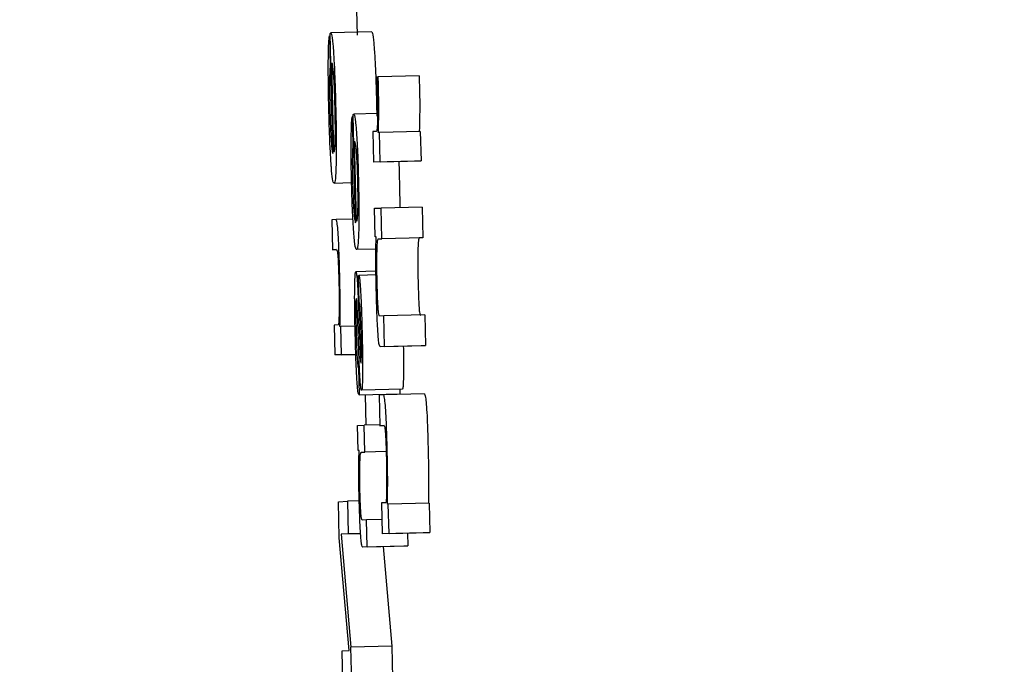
# Model space of a CAD drawing. Header units: inches. Extents: x 170 to 312, y 215 to 248.
# Tile 188 of 256: x 210.1537 to 210.1773, y 243.4549 to 243.4704. Entities that reach past the tile are written whole.
import ezdxf

# ---------------------------------------------------------------- set-up
doc = ezdxf.new("R2010")
doc.units = ezdxf.units.IN
doc.header["$LTSCALE"] = 0.25
doc.header["$MEASUREMENT"] = 0
doc.layers.add('ANNOTATIONS', color=1, linetype='Continuous')
doc.layers.add('MOTOR RH', color=7, linetype='Continuous')
doc.styles.add('ARIAL', font='arial.ttf', dxfattribs={"height": 0.09375})
doc.dimstyles.new('STANDARD$0', dxfattribs={"dimtxt": 0.09375, "dimasz": 0.09375, "dimexe": 0.03125, "dimexo": 0.046875, "dimgap": 0.09, "dimtad": 0, "dimtih": 1, "dimtoh": 1, "dimdec": 4, "dimzin": 0, "dimdsep": 46, "dimtxsty": 'ARIAL', "dimcen": 0.09, "dimadec": 0, "dimazin": 0, "dimtfac": 1, "dimtdec": 4, "dimtofl": 0, "dimtmove": 0, "dimatfit": 1, "dimfxl": 1, "dimtolj": 1, "dimtzin": 0, "dimarcsym": 0})

# ---------------------------------------------------------------- blocks, each defined once
blk = doc.blocks.new('*D31')
at = {"layer": 'ANNOTATIONS', "color": 0, "lineweight": -2, "transparency": 16777216}
for p, q in [((209.952995, 244.125047), (211.798957, 244.125047)), ((211.767707, 244.031297), (211.767707, 242.331666)), ((211.767707, 240.197174), (211.767707, 241.896805)), ((211.037182, 240.103424), (211.798957, 240.103424))]:
    blk.add_line(p, q, dxfattribs=at)
at = {"layer": 'ANNOTATIONS', "color": 0, "transparency": 16777216}
for points in [[(211.752082, 244.031297), (211.783332, 244.031297), (211.767707, 244.125047)], [(211.752082, 240.197174), (211.783332, 240.197174), (211.767707, 240.103424)]]:
    blk.add_solid(points, dxfattribs=at)
at = {"layer": 'defpoints', "color": 0, "transparency": 16777216}
for p in [(209.90612, 244.125047), (210.990307, 240.103424), (211.767707, 240.103424)]:
    blk.add_point(p, dxfattribs=at)
at = {"layer": 'ANNOTATIONS', "color": 0, "transparency": 16777216, "insert": (211.767707, 242.114236), "char_height": 0.09375, "attachment_point": 5, "style": 'ARIAL'}
blk.add_mtext('\\A1;OPENING\\PHEIGHT', dxfattribs=at)
blk = doc.blocks.new('*D32')
at = {"layer": 'ANNOTATIONS', "color": 0, "lineweight": -2, "transparency": 16777216}
for p, q in [((209.952995, 244.96103), (212.453946, 244.96103)), ((212.422696, 244.86728), (212.422696, 242.749657)), ((212.422696, 240.197174), (212.422696, 242.314797)), ((211.957527, 240.103424), (212.453946, 240.103424))]:
    blk.add_line(p, q, dxfattribs=at)
at = {"layer": 'ANNOTATIONS', "color": 0, "transparency": 16777216}
for points in [[(212.407071, 244.86728), (212.438321, 244.86728), (212.422696, 244.96103)], [(212.407071, 240.197174), (212.438321, 240.197174), (212.422696, 240.103424)]]:
    blk.add_solid(points, dxfattribs=at)
at = {"layer": 'defpoints', "color": 0, "transparency": 16777216}
for p in [(209.90612, 244.96103), (211.910652, 240.103424), (212.422696, 240.103424)]:
    blk.add_point(p, dxfattribs=at)
at = {"layer": 'ANNOTATIONS', "color": 0, "transparency": 16777216, "insert": (212.422696, 242.532227), "char_height": 0.09375, "attachment_point": 5, "style": 'ARIAL'}
blk.add_mtext('\\A1;TOTAL\\PHEIGHT', dxfattribs=at)

msp = doc.modelspace()

# ---------------------------------------------------------------- linework, layer by layer
at = {"layer": 'MOTOR RH'}
for p, q in [((210.161761, 243.470944), (210.161783, 243.469999)), ((210.162135, 243.470076), (210.161152, 243.470052)), ((210.161136, 243.469984), (210.161118, 243.469983)), ((210.161118, 243.469983), (210.161135, 243.469265)), ((210.161204, 243.467156), (210.161135, 243.470036)), ((210.161153, 243.469265), (210.161135, 243.469265)), ((210.161227, 243.467187), (210.161176, 243.469334)), ((210.162291, 243.468994), (210.162262, 243.468993)), ((210.163275, 243.469018), (210.162291, 243.468994)), ((210.162253, 243.468328), (210.162258, 243.468051)), ((210.161687, 243.468038), (210.161669, 243.468037)), ((210.161669, 243.468037), (210.161684, 243.467391)), ((210.161748, 243.465493), (210.161686, 243.468085)), ((210.162276, 243.468113), (210.161703, 243.468099)), ((210.162243, 243.467687), (210.162159, 243.467683)), ((210.162159, 243.467683), (210.162176, 243.466947)), ((210.16232, 243.46766), (210.162294, 243.467658)), ((210.163303, 243.467683), (210.16232, 243.46766)), ((210.162337, 243.466955), (210.16232, 243.46766)), ((210.163303, 243.467683), (210.16332, 243.466978)), ((210.161702, 243.467391), (210.161684, 243.467391)), ((210.161771, 243.465521), (210.161725, 243.467453)), ((210.16316, 243.46697), (210.162176, 243.466947)), ((210.162337, 243.466955), (210.162176, 243.466947)), ((210.162337, 243.466955), (210.16332, 243.466978)), ((210.16332, 243.466978), (210.16316, 243.46697)), ((210.161652, 243.466448), (210.161231, 243.466438)), ((210.162203, 243.465839), (210.162363, 243.465846)), ((210.162219, 243.465156), (210.162203, 243.465839)), ((210.163347, 243.46587), (210.162363, 243.465846)), ((210.162381, 243.46511), (210.162363, 243.465846)), ((210.163347, 243.46587), (210.163364, 243.465134)), ((210.161684, 243.465577), (210.161278, 243.465568)), ((210.161278, 243.465568), (210.161174, 243.465563)), ((210.161174, 243.465563), (210.161191, 243.464844)), ((210.162244, 243.465157), (210.162219, 243.465156)), ((210.162299, 243.465106), (210.162381, 243.46511)), ((210.163364, 243.465134), (210.162381, 243.46511)), ((210.163364, 243.465134), (210.163282, 243.46513)), ((210.161191, 243.464844), (210.161292, 243.464849)), ((210.161293, 243.464847), (210.161191, 243.464844)), ((210.162236, 243.464858), (210.161773, 243.464847)), ((210.162238, 243.464328), (210.161755, 243.464317)), ((210.161821, 243.464229), (210.161827, 243.464229)), ((210.161837, 243.463582), (210.161821, 243.464229)), ((210.162239, 243.464239), (210.161827, 243.464229)), ((210.162426, 243.463254), (210.162323, 243.463249)), ((210.163409, 243.463278), (210.162426, 243.463254)), ((210.162443, 243.462518), (210.162426, 243.463254)), ((210.163409, 243.463278), (210.163427, 243.462541)), ((210.161333, 243.463038), (210.161235, 243.463034)), ((210.161235, 243.463034), (210.161252, 243.462316)), ((210.161392, 243.463004), (210.161373, 243.463003)), ((210.161736, 243.463012), (210.161392, 243.463004)), ((210.161408, 243.462323), (210.161392, 243.463004)), ((210.161825, 243.462416), (210.161801, 243.463119)), ((210.161827, 243.463188), (210.161844, 243.46271)), ((210.163323, 243.462537), (210.162339, 243.462513)), ((210.162443, 243.462518), (210.162339, 243.462513)), ((210.162443, 243.462518), (210.163427, 243.462541)), ((210.163427, 243.462541), (210.163323, 243.462537)), ((210.161754, 243.462328), (210.161252, 243.462316)), ((210.161408, 243.462323), (210.161252, 243.462316)), ((210.161408, 243.462323), (210.161754, 243.462331)), ((210.161873, 243.462131), (210.161877, 243.462118)), ((210.161814, 243.462004), (210.16183, 243.461358)), ((210.16183, 243.461358), (210.162813, 243.461381)), ((210.162873, 243.461495), (210.16189, 243.461471)), ((210.161981, 243.461361), (210.161998, 243.460629)), ((210.162418, 243.461357), (210.162311, 243.461353)), ((210.162311, 243.461353), (210.162328, 243.460616)), ((210.163401, 243.461381), (210.162418, 243.461357)), ((210.16281, 243.461493), (210.162813, 243.461381)), ((210.161796, 243.460621), (210.161953, 243.460628)), ((210.161811, 243.460022), (210.161796, 243.460621)), ((210.162328, 243.460637), (210.161953, 243.460628)), ((210.161969, 243.459982), (210.161953, 243.460628)), ((210.162328, 243.460616), (210.162432, 243.460621)), ((210.162433, 243.460619), (210.162328, 243.460616)), ((210.161835, 243.460023), (210.161811, 243.460022)), ((210.161888, 243.459978), (210.161969, 243.459982)), ((210.162483, 243.459994), (210.161969, 243.459982)), ((210.161336, 243.458792), (210.161551, 243.458802)), ((210.161357, 243.457928), (210.161336, 243.458792)), ((210.161836, 243.458809), (210.161551, 243.458802)), ((210.161551, 243.458802), (210.16157, 243.45802)), ((210.162474, 243.458765), (210.162373, 243.458761)), ((210.162373, 243.458761), (210.16239, 243.458024)), ((210.162534, 243.45873), (210.162515, 243.458729)), ((210.163517, 243.458753), (210.162534, 243.45873)), ((210.162551, 243.458032), (210.162534, 243.45873)), ((210.163517, 243.458753), (210.163534, 243.458055)), ((210.162008, 243.458353), (210.161907, 243.458348)), ((210.162382, 243.458362), (210.162008, 243.458353)), ((210.162023, 243.457706), (210.162008, 243.458353)), ((210.161868, 243.458023), (210.161401, 243.458012)), ((210.16157, 243.45802), (210.161401, 243.458012)), ((210.161401, 243.458012), (210.161635, 243.455301)), ((210.161868, 243.458027), (210.16157, 243.45802)), ((210.163374, 243.458048), (210.16239, 243.458024)), ((210.162551, 243.458032), (210.16239, 243.458024)), ((210.162551, 243.458032), (210.163534, 243.458055)), ((210.162999, 243.458039), (210.163006, 243.45773)), ((210.163534, 243.458055), (210.163374, 243.458048)), ((210.161593, 243.455216), (210.161357, 243.457928)), ((210.162905, 243.457725), (210.161922, 243.457702)), ((210.162023, 243.457706), (210.161922, 243.457702)), ((210.162023, 243.457706), (210.163006, 243.45773)), ((210.162412, 243.457713), (210.162618, 243.455324)), ((210.163006, 243.45773), (210.162905, 243.457725)), ((210.161422, 243.455208), (210.161593, 243.455216)), ((210.161441, 243.454426), (210.161422, 243.455208)), ((210.162618, 243.455324), (210.161635, 243.455301)), ((210.161656, 243.454436), (210.161635, 243.455301)), ((210.162618, 243.455324), (210.162637, 243.454552))]:
    msp.add_line(p, q, dxfattribs=at)
for points, knots in [([(210.162135, 243.470076), (210.162141, 243.470069), (210.162156, 243.470052), (210.162179, 243.469889), (210.162195, 243.469674), (210.162201, 243.469602)], [0, 0, 0, 0, 0.301457, 0.7674367, 1, 1, 1, 1]), ([(210.161093, 243.469376), (210.161094, 243.469473), (210.161097, 243.469705), (210.161106, 243.469899), (210.161115, 243.469962), (210.161118, 243.469983)], [0, 0, 0, 0, 0.325081, 0.780277, 1, 1, 1, 1]), ([(210.161135, 243.470036), (210.161138, 243.47004), (210.161143, 243.470047), (210.161149, 243.47005), (210.161152, 243.470052)], [0, 0, 0, 0, 0.499984, 1, 1, 1, 1]), ([(210.161152, 243.470052), (210.161158, 243.470045), (210.161173, 243.470029), (210.161196, 243.469865), (210.161212, 243.46965), (210.161218, 243.469579)], [0, 0, 0, 0, 0.3014937, 0.7676036, 1, 1, 1, 1]), ([(210.162201, 243.469602), (210.162209, 243.469475), (210.162224, 243.469222), (210.162242, 243.468758), (210.162249, 243.468456), (210.162253, 243.468328)], [0, 0, 0, 0, 0.365646, 0.731293, 1, 1, 1, 1]), ([(210.161105, 243.46823), (210.161102, 243.468364), (210.161095, 243.468691), (210.161092, 243.469087), (210.161093, 243.46931), (210.161093, 243.469376)], [0, 0, 0, 0, 0.3266874, 0.7983862, 1, 1, 1, 1]), ([(210.161218, 243.469579), (210.161225, 243.469452), (210.161241, 243.469198), (210.161258, 243.468734), (210.161266, 243.468432), (210.161269, 243.468305)], [0, 0, 0, 0, 0.365646, 0.73161, 1, 1, 1, 1]), ([(210.161135, 243.469265), (210.161133, 243.46922), (210.161127, 243.46913), (210.161124, 243.468998), (210.161122, 243.468932)], [0, 0, 0, 0, 0.495675, 1, 1, 1, 1]), ([(210.161176, 243.469334), (210.161184, 243.4693), (210.161197, 243.469247), (210.161216, 243.469032), (210.16123, 243.46878), (210.16124, 243.468515), (210.161244, 243.468352), (210.161246, 243.468285)], [0, 0, 0, 0, 0.3363816, 0.5262047, 0.7178095, 0.8828922, 1, 1, 1, 1]), ([(210.161122, 243.468932), (210.161122, 243.468892), (210.161121, 243.468797), (210.161122, 243.468685), (210.161123, 243.468621)], [0, 0, 0, 0, 0.424949, 1, 1, 1, 1]), ([(210.162262, 243.468993), (210.162263, 243.468967), (210.162264, 243.468915), (210.162266, 243.46883), (210.162268, 243.468772), (210.162268, 243.46874)], [0, 0, 0, 0, 0.308364, 0.618217, 1, 1, 1, 1]), ([(210.162299, 243.468722), (210.162298, 243.468767), (210.162296, 243.468859), (210.162293, 243.468949), (210.162291, 243.468994)], [0, 0, 0, 0, 0.497152, 1, 1, 1, 1]), ([(210.163275, 243.469018), (210.163276, 243.468973), (210.163279, 243.468883), (210.163281, 243.468791), (210.163283, 243.468745)], [0, 0, 0, 0, 0.497698, 1, 1, 1, 1]), ([(210.162268, 243.46874), (210.162271, 243.468611), (210.162276, 243.468379), (210.162277, 243.468079), (210.162274, 243.46795), (210.162273, 243.467888)], [0, 0, 0, 0, 0.390635, 0.706108, 1, 1, 1, 1]), ([(210.162294, 243.467658), (210.162298, 243.467772), (210.162305, 243.467949), (210.162306, 243.46831), (210.162303, 243.468563), (210.1623, 243.468701), (210.162299, 243.468722)], [0, 0, 0, 0, 0.4474086, 0.7000512, 0.9548561, 1, 1, 1, 1]), ([(210.163283, 243.468745), (210.163285, 243.468642), (210.163289, 243.468436), (210.163289, 243.468107), (210.163284, 243.467862), (210.163279, 243.467728), (210.163277, 243.467682)], [0, 0, 0, 0, 0.2225544, 0.4443163, 0.8082076, 1, 1, 1, 1]), ([(210.161123, 243.468621), (210.161123, 243.468587), (210.161124, 243.46852), (210.161126, 243.468394), (210.161128, 243.4683), (210.161129, 243.468242)], [0, 0, 0, 0, 0.273905, 0.548021, 1, 1, 1, 1]), ([(210.161159, 243.46692), (210.161151, 243.467047), (210.161135, 243.467301), (210.161117, 243.467777), (210.161109, 243.468091), (210.161105, 243.46823)], [0, 0, 0, 0, 0.358539, 0.716998, 1, 1, 1, 1]), ([(210.161129, 243.468242), (210.161131, 243.46817), (210.161136, 243.467992), (210.161142, 243.467827), (210.161146, 243.467729)], [0, 0, 0, 0, 0.406432, 1, 1, 1, 1]), ([(210.161246, 243.468285), (210.161249, 243.468154), (210.161254, 243.467893), (210.161254, 243.467679), (210.161253, 243.467574)], [0, 0, 0, 0, 0.5050239, 1, 1, 1, 1]), ([(210.161269, 243.468305), (210.161274, 243.468095), (210.161283, 243.467673), (210.161283, 243.467221), (210.16128, 243.467016), (210.161279, 243.46696)], [0, 0, 0, 0, 0.417727, 0.838419, 1, 1, 1, 1]), ([(210.161642, 243.467491), (210.161644, 243.467583), (210.161647, 243.467807), (210.161658, 243.467969), (210.161666, 243.468023), (210.161669, 243.468037)], [0, 0, 0, 0, 0.3362023, 0.8199208, 1, 1, 1, 1]), ([(210.161686, 243.468085), (210.161689, 243.468088), (210.161694, 243.468095), (210.1617, 243.468098), (210.161703, 243.468099)], [0, 0, 0, 0, 0.5000014, 1, 1, 1, 1]), ([(210.161703, 243.468099), (210.161709, 243.468094), (210.161725, 243.468078), (210.161748, 243.467925), (210.161763, 243.467726), (210.161767, 243.467674)], [0, 0, 0, 0, 0.305625, 0.818281, 1, 1, 1, 1]), ([(210.161146, 243.467729), (210.161149, 243.46767), (210.161156, 243.46752), (210.161164, 243.467416), (210.161169, 243.467352)], [0, 0, 0, 0, 0.396496, 1, 1, 1, 1]), ([(210.162273, 243.467888), (210.162271, 243.467841), (210.162263, 243.467697), (210.162251, 243.467691), (210.162243, 243.467687)], [0, 0, 0, 0, 0.324441, 1, 1, 1, 1]), ([(210.161253, 243.467574), (210.161252, 243.467508), (210.161248, 243.467332), (210.161238, 243.467239), (210.16123, 243.467198), (210.161227, 243.467187)], [0, 0, 0, 0, 0.298257, 0.802726, 1, 1, 1, 1]), ([(210.161652, 243.466459), (210.161649, 243.466579), (210.161643, 243.466861), (210.16164, 243.46722), (210.161642, 243.467419), (210.161642, 243.467491)], [0, 0, 0, 0, 0.319614, 0.752422, 1, 1, 1, 1]), ([(210.161767, 243.467674), (210.161775, 243.467565), (210.161789, 243.467347), (210.161806, 243.466928), (210.161813, 243.466648), (210.161816, 243.466527)], [0, 0, 0, 0, 0.361652, 0.724722, 1, 1, 1, 1]), ([(210.161169, 243.467352), (210.161174, 243.467308), (210.161186, 243.467197), (210.161197, 243.467171), (210.161204, 243.467156)], [0, 0, 0, 0, 0.396656, 1, 1, 1, 1]), ([(210.161684, 243.467391), (210.161681, 243.467351), (210.161676, 243.46727), (210.161672, 243.467151), (210.16167, 243.467091)], [0, 0, 0, 0, 0.496225, 1, 1, 1, 1]), ([(210.161725, 243.467453), (210.161736, 243.467412), (210.161751, 243.467356), (210.161771, 243.467095), (210.161782, 243.466865), (210.161789, 243.466658), (210.161792, 243.466542), (210.161792, 243.466509)], [0, 0, 0, 0, 0.4513252, 0.6192426, 0.7883937, 0.9402902, 1, 1, 1, 1]), ([(210.16167, 243.467091), (210.16167, 243.46705), (210.161669, 243.466966), (210.16167, 243.466863), (210.16167, 243.466811)], [0, 0, 0, 0, 0.48992, 1, 1, 1, 1]), ([(210.161231, 243.466438), (210.161219, 243.466455), (210.161199, 243.466484), (210.161173, 243.466724), (210.161161, 243.466889), (210.161159, 243.46692)], [0, 0, 0, 0, 0.524455, 0.909823, 1, 1, 1, 1]), ([(210.161279, 243.46696), (210.161277, 243.466864), (210.161271, 243.466626), (210.161253, 243.466463), (210.161238, 243.466446), (210.161231, 243.466438)], [0, 0, 0, 0, 0.276497, 0.692174, 1, 1, 1, 1]), ([(210.16167, 243.466811), (210.16167, 243.466781), (210.161671, 243.466722), (210.161673, 243.466608), (210.161675, 243.466523), (210.161676, 243.46647)], [0, 0, 0, 0, 0.273145, 0.544563, 1, 1, 1, 1]), ([(210.162787, 243.466962), (210.162788, 243.466945), (210.162793, 243.466817), (210.162797, 243.466674), (210.162799, 243.466551)], [0, 0, 0, 0, 0.133057, 1, 1, 1, 1]), ([(210.161816, 243.466527), (210.16182, 243.466353), (210.161827, 243.466002), (210.161828, 243.465586), (210.161824, 243.465392), (210.161823, 243.465317)], [0, 0, 0, 0, 0.37758, 0.756772, 1, 1, 1, 1]), ([(210.162799, 243.466551), (210.162803, 243.466372), (210.162809, 243.466123), (210.162809, 243.465915), (210.162809, 243.465857)], [0, 0, 0, 0, 0.718927, 1, 1, 1, 1]), ([(210.161702, 243.465281), (210.161695, 243.46539), (210.16168, 243.465607), (210.161663, 243.466038), (210.161655, 243.466329), (210.161652, 243.466459)], [0, 0, 0, 0, 0.3551464, 0.711492, 1, 1, 1, 1]), ([(210.161676, 243.46647), (210.161678, 243.466403), (210.161682, 243.466241), (210.161688, 243.466094), (210.161691, 243.466008)], [0, 0, 0, 0, 0.415649, 1, 1, 1, 1]), ([(210.161792, 243.466509), (210.161795, 243.466402), (210.161799, 243.466186), (210.1618, 243.465976), (210.161798, 243.465883), (210.161798, 243.465869)], [0, 0, 0, 0, 0.457278, 0.918633, 1, 1, 1, 1]), ([(210.161691, 243.466008), (210.161694, 243.46595), (210.161701, 243.465814), (210.161709, 243.465722), (210.161713, 243.46567)], [0, 0, 0, 0, 0.423583, 1, 1, 1, 1]), ([(210.161798, 243.465869), (210.161797, 243.465816), (210.161793, 243.465658), (210.161782, 243.465571), (210.161774, 243.465533), (210.161771, 243.465521)], [0, 0, 0, 0, 0.261186, 0.769915, 1, 1, 1, 1]), ([(210.161713, 243.46567), (210.161718, 243.465629), (210.16173, 243.465528), (210.161741, 243.465506), (210.161748, 243.465493)], [0, 0, 0, 0, 0.40088, 1, 1, 1, 1]), ([(210.161366, 243.464265), (210.161362, 243.464429), (210.161355, 243.464712), (210.161339, 243.465084), (210.161322, 243.465351), (210.161301, 243.46554), (210.161287, 243.465557), (210.161278, 243.465568)], [0, 0, 0, 0, 0.2190927, 0.3779747, 0.537624, 0.7204572, 1, 1, 1, 1]), ([(210.161773, 243.464847), (210.161766, 243.464853), (210.161747, 243.46487), (210.161722, 243.465027), (210.161706, 243.465236), (210.161702, 243.465281)], [0, 0, 0, 0, 0.338026, 0.857297, 1, 1, 1, 1]), ([(210.161823, 243.465317), (210.16182, 243.465232), (210.161813, 243.465006), (210.161795, 243.464868), (210.161779, 243.464853), (210.161773, 243.464847)], [0, 0, 0, 0, 0.266225, 0.712062, 1, 1, 1, 1]), ([(210.162245, 243.463875), (210.162241, 243.464079), (210.162234, 243.464423), (210.162234, 243.46484), (210.162239, 243.465048), (210.162243, 243.465135), (210.162244, 243.465157)], [0, 0, 0, 0, 0.386141, 0.648648, 0.910631, 1, 1, 1, 1]), ([(210.162276, 243.465059), (210.16228, 243.465074), (210.162287, 243.465104), (210.162295, 243.465106), (210.162299, 243.465106)], [0, 0, 0, 0, 0.496889, 1, 1, 1, 1]), ([(210.163282, 243.46513), (210.163278, 243.465129), (210.16327, 243.465127), (210.163263, 243.465098), (210.16326, 243.465083)], [0, 0, 0, 0, 0.498234, 1, 1, 1, 1]), ([(210.162267, 243.46403), (210.162264, 243.464138), (210.16226, 243.464355), (210.162259, 243.464652), (210.162263, 243.464794), (210.162264, 243.464866)], [0, 0, 0, 0, 0.327345, 0.655339, 1, 1, 1, 1]), ([(210.162264, 243.464866), (210.162266, 243.464904), (210.162269, 243.464992), (210.162274, 243.465035), (210.162276, 243.465059)], [0, 0, 0, 0, 0.4337311, 1, 1, 1, 1]), ([(210.163247, 243.46489), (210.163245, 243.464788), (210.163242, 243.464618), (210.163244, 243.464302), (210.163248, 243.464126), (210.16325, 243.464054)], [0, 0, 0, 0, 0.465157, 0.781136, 1, 1, 1, 1]), ([(210.16326, 243.465083), (210.163257, 243.465065), (210.163252, 243.465025), (210.163249, 243.464939), (210.163247, 243.46489)], [0, 0, 0, 0, 0.434179, 1, 1, 1, 1]), ([(210.161292, 243.464849), (210.161298, 243.464842), (210.161307, 243.464832), (210.161321, 243.464713), (210.161331, 243.464552), (210.16134, 243.464331), (210.161344, 243.464174), (210.161347, 243.464084)], [0, 0, 0, 0, 0.3080054, 0.4810743, 0.655956, 0.8048282, 1, 1, 1, 1]), ([(210.161377, 243.463637), (210.161376, 243.463719), (210.161374, 243.46392), (210.161369, 243.464136), (210.161366, 243.464265)], [0, 0, 0, 0, 0.405587, 1, 1, 1, 1]), ([(210.161727, 243.463925), (210.161729, 243.464019), (210.161733, 243.464209), (210.161745, 243.464307), (210.161752, 243.464315), (210.161755, 243.464317)], [0, 0, 0, 0, 0.413962, 0.829398, 1, 1, 1, 1]), ([(210.161755, 243.464317), (210.161757, 243.464315), (210.161762, 243.464312), (210.161767, 243.464285), (210.16177, 243.46427)], [0, 0, 0, 0, 0.4382391, 1, 1, 1, 1]), ([(210.16177, 243.46427), (210.161774, 243.464237), (210.161782, 243.46418), (210.161791, 243.464052), (210.161795, 243.463978), (210.161796, 243.463964)], [0, 0, 0, 0, 0.525855, 0.914886, 1, 1, 1, 1]), ([(210.161827, 243.464229), (210.161832, 243.464212), (210.161843, 243.464177), (210.161858, 243.464004), (210.161866, 243.463868), (210.161868, 243.463826)], [0, 0, 0, 0, 0.406089, 0.813396, 1, 1, 1, 1]), ([(210.161347, 243.464084), (210.161349, 243.463979), (210.161353, 243.463768), (210.161353, 243.463511), (210.161351, 243.46338), (210.161351, 243.463324)], [0, 0, 0, 0, 0.3643587, 0.7277583, 1, 1, 1, 1]), ([(210.161739, 243.462843), (210.161734, 243.463044), (210.161727, 243.463386), (210.161725, 243.463745), (210.161727, 243.463887), (210.161727, 243.463925)], [0, 0, 0, 0, 0.5114703, 0.8704871, 1, 1, 1, 1]), ([(210.161796, 243.463964), (210.1618, 243.463885), (210.161811, 243.463643), (210.161821, 243.463371), (210.161827, 243.463188)], [0, 0, 0, 0, 0.327157, 1, 1, 1, 1]), ([(210.162289, 243.463447), (210.162286, 243.463502), (210.162279, 243.463611), (210.162272, 243.46382), (210.162268, 243.46396), (210.162267, 243.46403)], [0, 0, 0, 0, 0.336811, 0.671679, 1, 1, 1, 1]), ([(210.16325, 243.464054), (210.163252, 243.463953), (210.163257, 243.463779), (210.163265, 243.463581), (210.16327, 243.4635), (210.163272, 243.463471)], [0, 0, 0, 0, 0.473824, 0.81486, 1, 1, 1, 1]), ([(210.161868, 243.463826), (210.161873, 243.463736), (210.161885, 243.463515), (210.161897, 243.463158), (210.161903, 243.46291), (210.161905, 243.462824)], [0, 0, 0, 0, 0.308402, 0.757953, 1, 1, 1, 1]), ([(210.162283, 243.462875), (210.162277, 243.462984), (210.162266, 243.463201), (210.162253, 243.463562), (210.162248, 243.463787), (210.162245, 243.463875)], [0, 0, 0, 0, 0.378734, 0.755848, 1, 1, 1, 1]), ([(210.161373, 243.463003), (210.161374, 243.463097), (210.161377, 243.463287), (210.161377, 243.463519), (210.161377, 243.463637)], [0, 0, 0, 0, 0.49402, 1, 1, 1, 1]), ([(210.161767, 243.46367), (210.161764, 243.463665), (210.16176, 243.463654), (210.161756, 243.463568), (210.161755, 243.463491), (210.161755, 243.463461)], [0, 0, 0, 0, 0.376735, 0.75512, 1, 1, 1, 1]), ([(210.161755, 243.463461), (210.161755, 243.463392), (210.161754, 243.463216), (210.161759, 243.463006), (210.161762, 243.462878)], [0, 0, 0, 0, 0.38972, 1, 1, 1, 1]), ([(210.161773, 243.463642), (210.161773, 243.463647), (210.161771, 243.463656), (210.161769, 243.463667), (210.161767, 243.463669), (210.161767, 243.46367)], [0, 0, 0, 0, 0.30515, 0.610689, 1, 1, 1, 1]), ([(210.161784, 243.463518), (210.161783, 243.463541), (210.161781, 243.463582), (210.161777, 243.463619), (210.161775, 243.463634), (210.161773, 243.463642)], [0, 0, 0, 0, 0.374711, 0.683416, 1, 1, 1, 1]), ([(210.161801, 243.463119), (210.161798, 243.463188), (210.161793, 243.463328), (210.161787, 243.463454), (210.161784, 243.463518)], [0, 0, 0, 0, 0.495165, 1, 1, 1, 1]), ([(210.161857, 243.463438), (210.161855, 243.463462), (210.161851, 243.463516), (210.161844, 243.463555), (210.161839, 243.463573), (210.161837, 243.463582)], [0, 0, 0, 0, 0.269056, 0.63067, 1, 1, 1, 1]), ([(210.162323, 243.463249), (210.162316, 243.463255), (210.162307, 243.463264), (210.162295, 243.463363), (210.16229, 243.463429), (210.162289, 243.463447)], [0, 0, 0, 0, 0.616543, 0.890756, 1, 1, 1, 1]), ([(210.163272, 243.463471), (210.163275, 243.463428), (210.163284, 243.463318), (210.163296, 243.463279), (210.163303, 243.463275), (210.163306, 243.463273)], [0, 0, 0, 0, 0.2817263, 0.7195279, 1, 1, 1, 1]), ([(210.161351, 243.463324), (210.161349, 243.463243), (210.161345, 243.463105), (210.161338, 243.463042), (210.161334, 243.463039), (210.161333, 243.463038)], [0, 0, 0, 0, 0.537436, 0.912204, 1, 1, 1, 1]), ([(210.16187, 243.463162), (210.161867, 243.463243), (210.161863, 243.463345), (210.161858, 243.463422), (210.161857, 243.463438)], [0, 0, 0, 0, 0.7818268, 1, 1, 1, 1]), ([(210.161881, 243.462799), (210.16188, 243.46286), (210.161877, 243.462984), (210.161872, 243.463102), (210.16187, 243.463162)], [0, 0, 0, 0, 0.492608, 1, 1, 1, 1]), ([(210.161779, 243.461739), (210.161773, 243.461848), (210.16176, 243.462099), (210.161747, 243.462502), (210.161741, 243.462761), (210.161739, 243.462843)], [0, 0, 0, 0, 0.345576, 0.79104, 1, 1, 1, 1]), ([(210.161762, 243.462878), (210.161766, 243.462727), (210.161772, 243.462506), (210.161781, 243.462324), (210.161784, 243.462265)], [0, 0, 0, 0, 0.680142, 1, 1, 1, 1]), ([(210.161887, 243.462304), (210.161887, 243.462369), (210.161888, 243.462518), (210.161884, 243.462697), (210.161881, 243.462799)], [0, 0, 0, 0, 0.431657, 1, 1, 1, 1]), ([(210.161905, 243.462824), (210.161909, 243.46263), (210.161916, 243.462301), (210.161917, 243.461978), (210.161916, 243.461855), (210.161916, 243.461833)], [0, 0, 0, 0, 0.5404, 0.915571, 1, 1, 1, 1]), ([(210.162339, 243.462513), (210.162331, 243.462521), (210.162318, 243.462535), (210.162298, 243.462666), (210.162288, 243.462813), (210.162283, 243.462875)], [0, 0, 0, 0, 0.470168, 0.777244, 1, 1, 1, 1]), ([(210.161844, 243.46271), (210.161847, 243.462626), (210.161852, 243.462477), (210.161858, 243.462308), (210.161862, 243.462238), (210.161863, 243.462221)], [0, 0, 0, 0, 0.493031, 0.876415, 1, 1, 1, 1]), ([(210.162894, 243.462526), (210.162896, 243.462442), (210.1629, 243.462224), (210.1629, 243.462002), (210.162899, 243.461879), (210.162899, 243.461856)], [0, 0, 0, 0, 0.339086, 0.8786883, 1, 1, 1, 1]), ([(210.161784, 243.462265), (210.161787, 243.462218), (210.161794, 243.462106), (210.161804, 243.462032), (210.161811, 243.462013), (210.161814, 243.462004)], [0, 0, 0, 0, 0.290648, 0.692123, 1, 1, 1, 1]), ([(210.16185, 243.461813), (210.161846, 243.461886), (210.161837, 243.462074), (210.16183, 243.462286), (210.161825, 243.462416)], [0, 0, 0, 0, 0.390652, 1, 1, 1, 1]), ([(210.161877, 243.462118), (210.161879, 243.462123), (210.161883, 243.462132), (210.161886, 243.462207), (210.161887, 243.462275), (210.161887, 243.462304)], [0, 0, 0, 0, 0.368473, 0.738417, 1, 1, 1, 1]), ([(210.161863, 243.462221), (210.161864, 243.46221), (210.161865, 243.462186), (210.161869, 243.462154), (210.161871, 243.46214), (210.161873, 243.462131)], [0, 0, 0, 0, 0.2266826, 0.5339393, 1, 1, 1, 1]), ([(210.161874, 243.46152), (210.161869, 243.461558), (210.161861, 243.461621), (210.161853, 243.461759), (210.16185, 243.461813)], [0, 0, 0, 0, 0.616495, 1, 1, 1, 1]), ([(210.161916, 243.461833), (210.161914, 243.46175), (210.161911, 243.461584), (210.161901, 243.461484), (210.161893, 243.461475), (210.16189, 243.461471)], [0, 0, 0, 0, 0.377368, 0.755038, 1, 1, 1, 1]), ([(210.162899, 243.461856), (210.162897, 243.461773), (210.162894, 243.461608), (210.162884, 243.461508), (210.162876, 243.461499), (210.162873, 243.461495)], [0, 0, 0, 0, 0.377397, 0.755073, 1, 1, 1, 1]), ([(210.16183, 243.461358), (210.161822, 243.46137), (210.161809, 243.461391), (210.161791, 243.461568), (210.161782, 243.4617), (210.161779, 243.461739)], [0, 0, 0, 0, 0.500408, 0.851158, 1, 1, 1, 1]), ([(210.16189, 243.461471), (210.161887, 243.461473), (210.161882, 243.461476), (210.161877, 243.461505), (210.161874, 243.46152)], [0, 0, 0, 0, 0.4952764, 1, 1, 1, 1]), ([(210.162508, 243.460022), (210.162504, 243.46019), (210.162496, 243.46048), (210.16248, 243.460862), (210.162463, 243.461136), (210.162441, 243.46133), (210.162426, 243.461347), (210.162418, 243.461357)], [0, 0, 0, 0, 0.219109, 0.377959, 0.537685, 0.720499, 1, 1, 1, 1]), ([(210.163401, 243.461381), (210.16341, 243.46137), (210.163425, 243.461352), (210.163447, 243.461148), (210.163464, 243.460878), (210.163479, 243.460496), (210.163487, 243.460214), (210.163491, 243.460046)], [0, 0, 0, 0, 0.294652, 0.462608, 0.631835, 0.780672, 1, 1, 1, 1]), ([(210.162432, 243.460621), (210.162438, 243.460614), (210.162447, 243.460603), (210.162461, 243.460481), (210.162472, 243.460316), (210.162481, 243.46009), (210.162485, 243.459929), (210.162488, 243.459837)], [0, 0, 0, 0, 0.308018, 0.481035, 0.655938, 0.804539, 1, 1, 1, 1]), ([(210.161833, 243.458897), (210.16183, 243.459045), (210.161825, 243.459313), (210.161824, 243.459659), (210.161828, 243.459886), (210.161833, 243.459982), (210.161835, 243.460023)], [0, 0, 0, 0, 0.30866, 0.558994, 0.808794, 1, 1, 1, 1]), ([(210.161854, 243.459768), (210.161855, 243.459801), (210.161859, 243.459879), (210.161863, 243.459916), (210.161866, 243.459937)], [0, 0, 0, 0, 0.426761, 1, 1, 1, 1]), ([(210.161866, 243.459937), (210.16187, 243.45995), (210.161877, 243.459976), (210.161884, 243.459978), (210.161888, 243.459978)], [0, 0, 0, 0, 0.497421, 1, 1, 1, 1]), ([(210.162519, 243.459378), (210.162518, 243.459462), (210.162516, 243.459668), (210.162511, 243.45989), (210.162508, 243.460022)], [0, 0, 0, 0, 0.4030699, 1, 1, 1, 1]), ([(210.163491, 243.460046), (210.163493, 243.459957), (210.163498, 243.459736), (210.163501, 243.459527), (210.163502, 243.459402)], [0, 0, 0, 0, 0.401426, 1, 1, 1, 1]), ([(210.161854, 243.459033), (210.161852, 243.459121), (210.161849, 243.459297), (210.161848, 243.459565), (210.161852, 243.459693), (210.161854, 243.459768)], [0, 0, 0, 0, 0.292854, 0.586796, 1, 1, 1, 1]), ([(210.162488, 243.459837), (210.16249, 243.459729), (210.162494, 243.459513), (210.162494, 243.45925), (210.162493, 243.459115), (210.162492, 243.459058)], [0, 0, 0, 0, 0.364196, 0.727405, 1, 1, 1, 1]), ([(210.162515, 243.458729), (210.162516, 243.458825), (210.162519, 243.459019), (210.162519, 243.459258), (210.162519, 243.459378)], [0, 0, 0, 0, 0.493971, 1, 1, 1, 1]), ([(210.163502, 243.459402), (210.163502, 243.45927), (210.163502, 243.459032), (210.163499, 243.458838), (210.163498, 243.458752)], [0, 0, 0, 0, 0.557292, 1, 1, 1, 1]), ([(210.161875, 243.458522), (210.161872, 243.458567), (210.161866, 243.458657), (210.161859, 243.458841), (210.161856, 243.458968), (210.161854, 243.459033)], [0, 0, 0, 0, 0.3282868, 0.6562761, 1, 1, 1, 1]), ([(210.162492, 243.459058), (210.16249, 243.458974), (210.162487, 243.458833), (210.162479, 243.458769), (210.162474, 243.458766), (210.162474, 243.458765)], [0, 0, 0, 0, 0.5376, 0.912212, 1, 1, 1, 1]), ([(210.161868, 243.458019), (210.161863, 243.458108), (210.161852, 243.458286), (210.161841, 243.458605), (210.161836, 243.45881), (210.161833, 243.458897)], [0, 0, 0, 0, 0.364892, 0.729069, 1, 1, 1, 1]), ([(210.161907, 243.458348), (210.161901, 243.458353), (210.161891, 243.458361), (210.161879, 243.458455), (210.161875, 243.45851), (210.161875, 243.458522)], [0, 0, 0, 0, 0.646439, 0.924932, 1, 1, 1, 1]), ([(210.161922, 243.457702), (210.161914, 243.457709), (210.161901, 243.457721), (210.161882, 243.457835), (210.161872, 243.457968), (210.161868, 243.458019)], [0, 0, 0, 0, 0.475142, 0.796456, 1, 1, 1, 1])]:
    msp.add_open_spline(points, degree=3, knots=knots, dxfattribs=at)

# ---------------------------------------------------------------- dimensions: what is measured, and where the dimension line sits
at = {"layer": 'ANNOTATIONS'}
for base, p1, p2, text, picture, middle in [((212.422696, 240.103424), (209.90612, 244.96103), (211.910652, 240.103424), 'TOTAL\\PHEIGHT', '*D32', (212.422696, 242.532227)), ((211.767707, 240.103424), (209.90612, 244.125047), (210.990307, 240.103424), 'OPENING\\PHEIGHT', '*D31', (211.767707, 242.114236))]:
    dim = msp.add_linear_dim(base=base, p1=p1, p2=p2, angle=90, text=text, dimstyle='STANDARD$0', dxfattribs=at)
    dim.commit()
    dim.dimension.update_dxf_attribs({"geometry": picture, "text_midpoint": middle})

doc.saveas('drawing.dxf')
